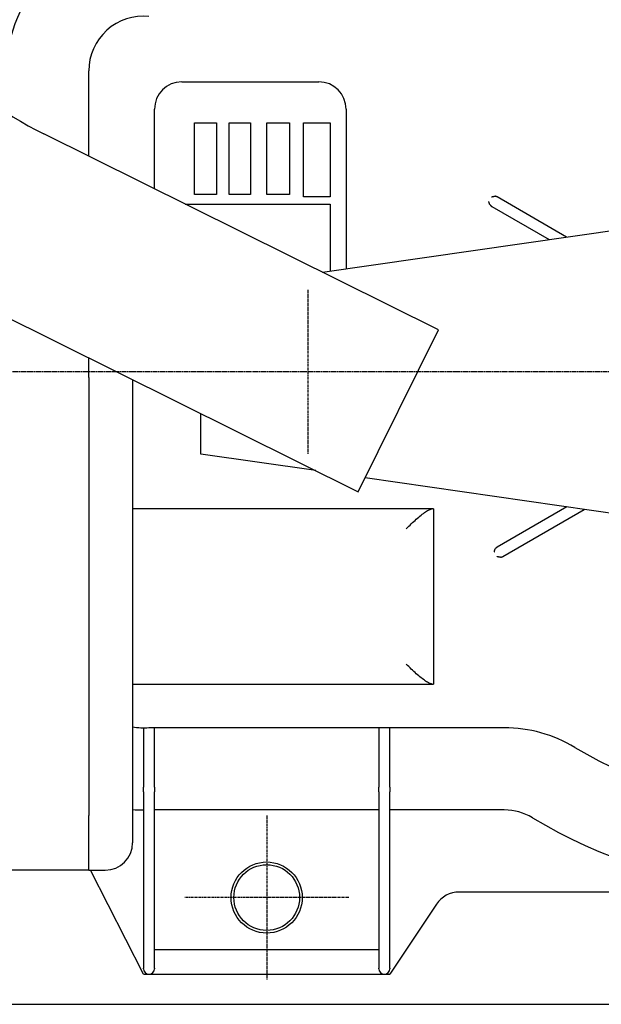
# Model space of a CAD drawing. Extents: x 553 to 1147, y -554 to 286.
# Tile 3 of 49: x 753 to 859, y -454 to -274. Entities that reach past the tile are written whole.
import ezdxf

# ---------------------------------------------------------------- set-up
doc = ezdxf.new("R2010")
doc.units = 0
doc.header["$LTSCALE"] = 2
doc.linetypes.add('CHAIN', pattern=[0.3543, 0.2362, -0.0295, 0.0591, -0.0295])
for name, color, linetype in [('AXE_DE_CONSTRUCTION__ISO_', 7, 'CHAIN'), ('LIGNE_DE_COUPE__ISO_', 7, 'CHAIN'), ('VISIBLE__ISO_', 7, 'CONTINUOUS')]:
    doc.layers.add(name, color=color, linetype=linetype)

# ---------------------------------------------------------------- blocks, each defined once
blk = doc.blocks.new('SECTIONCONVERSION2D0')
at = {"layer": 'LIGNE_DE_COUPE__ISO_', "linetype": 'CHAIN'}
blk.add_line((239.49, 107.91), (10.08, 107.91), dxfattribs=at)

msp = doc.modelspace()

# ---------------------------------------------------------------- linework, layer by layer
at = {"layer": 'AXE_DE_CONSTRUCTION__ISO_', "linetype": 'CHAIN'}
for p, q in [((805.64, -323.27), (805.64, -353.27)), ((798.14, -419.28), (798.14, -449.28)), ((813.14, -434.28), (783.14, -434.28))]:
    msp.add_line(p, q, dxfattribs=at)
at = {"layer": 'VISIBLE__ISO_'}
for p, q in [((765.64, -298.88), (765.64, -283.28)), ((782.64, -285.28), (807.64, -285.28)), ((777.64, -304.83), (777.64, -290.28)), ((812.64, -290.28), (812.64, -319.44)), ((784.93, -305.88), (784.93, -292.78)), ((784.93, -292.78), (788.96, -292.78)), ((788.96, -292.78), (788.96, -305.88)), ((791.29, -305.88), (791.29, -292.78)), ((791.29, -292.78), (795.21, -292.78)), ((795.21, -292.78), (795.21, -305.88)), ((798.14, -305.88), (798.14, -292.78)), ((798.14, -292.78), (802.3, -292.78)), ((802.3, -292.78), (802.3, -305.88)), ((804.84, -306.31), (804.84, -292.78)), ((804.84, -292.78), (809.72, -292.78)), ((809.72, -292.78), (809.72, -306.31)), ((829.54, -330.6), (757.42, -294.8)), ((788.96, -305.88), (784.93, -305.88)), ((795.21, -305.88), (791.29, -305.88)), ((802.3, -305.88), (798.14, -305.88)), ((809.72, -306.31), (804.84, -306.31)), ((852.94, -313.63), (840.26, -306.31)), ((783.23, -307.61), (809.72, -307.61)), ((809.72, -307.61), (809.72, -319.87)), ((839.26, -308.04), (849.74, -314.09)), ((808.32, -320.07), (881.73, -309.47)), ((742.74, -324.36), (814.87, -360.16)), ((814.87, -360.16), (829.54, -330.6)), ((765.64, -339.28), (765.64, -335.72)), ((765.64, -339.28), (765.64, -379.28)), ((773.64, -339.69), (773.64, -424.28)), ((786.13, -353.27), (786.14, -345.9)), ((807.09, -356.3), (786.13, -353.27)), ((881.72, -367.09), (816.13, -357.61)), ((828.37, -363.28), (773.64, -363.28)), ((828.64, -363.28), (828.37, -363.28)), ((828.64, -363.28), (828.64, -395.28)), ((852.95, -362.93), (840.26, -370.25)), ((841.26, -371.99), (856.15, -363.39)), ((765.64, -379.28), (765.64, -419.28)), ((773.64, -395.28), (828.37, -395.28)), ((828.37, -395.28), (828.64, -395.28)), ((775.64, -403.28), (775.64, -414.1)), ((819.64, -403.28), (776.64, -403.28)), ((777.64, -414.1), (777.64, -403.28)), ((818.64, -403.28), (818.64, -414.1)), ((841.55, -403.28), (819.64, -403.28)), ((820.64, -414.1), (820.64, -403.28)), ((775.64, -414.98), (775.64, -414.1)), ((775.64, -414.98), (775.64, -447.16)), ((777.64, -414.1), (777.64, -414.98)), ((777.64, -447.16), (777.64, -414.98)), ((818.64, -414.98), (818.64, -414.1)), ((818.64, -414.98), (818.64, -447.16)), ((820.64, -414.1), (820.64, -414.98)), ((820.64, -447.16), (820.64, -414.98)), ((818.64, -418.28), (777.64, -418.28)), ((841.55, -418.28), (820.64, -418.28)), ((765.64, -429.28), (765.64, -419.28)), ((765.64, -429.28), (750.64, -429.28)), ((765.64, -429.28), (768.64, -429.28)), ((775.64, -448.28), (765.94, -429.28)), ((895.64, -433.28), (833.31, -433.28)), ((829.15, -435.51), (820.64, -448.28)), ((777.64, -443.78), (818.64, -443.78)), ((775.64, -447.28), (775.64, -447.16)), ((777.64, -447.16), (777.64, -447.28)), ((818.64, -447.28), (818.64, -447.16)), ((820.64, -447.16), (820.64, -447.28)), ((775.64, -448.28), (776.64, -448.28)), ((776.64, -448.28), (819.64, -448.28)), ((819.64, -448.28), (820.64, -448.28)), ((645.48, -453.78), (960.48, -453.78))]:
    msp.add_line(p, q, dxfattribs=at)
at = {"layer": 'VISIBLE__ISO_', "flags": 128}
for points in [[(838.95, -307.75), (838.94, -307.73), (838.92, -307.71), (838.91, -307.69), (838.9, -307.67), (838.89, -307.64), (838.87, -307.62), (838.86, -307.59), (838.85, -307.57), (838.84, -307.54), (838.83, -307.52), (838.82, -307.49), (838.81, -307.46), (838.8, -307.44), (838.8, -307.41), (838.79, -307.39), (838.78, -307.36), (838.77, -307.33), (838.76, -307.31), (838.75, -307.28), (838.75, -307.25), (838.74, -307.23), (838.73, -307.2), (838.73, -307.18), (838.72, -307.15)], [(839.22, -306.29), (839.24, -306.28), (839.27, -306.27), (839.3, -306.27), (839.32, -306.26), (839.35, -306.25), (839.37, -306.25), (839.4, -306.24), (839.43, -306.24), (839.45, -306.23), (839.48, -306.22), (839.51, -306.22), (839.54, -306.21), (839.56, -306.21), (839.59, -306.2), (839.62, -306.2), (839.64, -306.2), (839.67, -306.19), (839.7, -306.19), (839.73, -306.19), (839.75, -306.19), (839.78, -306.19), (839.8, -306.19), (839.83, -306.19), (839.86, -306.19)], [(823.64, -366.93), (823.87, -366.7), (824.1, -366.47), (824.33, -366.24), (824.56, -366.02), (824.79, -365.8), (825.02, -365.58), (825.25, -365.38), (825.47, -365.17), (825.69, -364.98), (825.91, -364.79), (826.13, -364.61), (826.34, -364.44), (826.55, -364.27), (826.76, -364.12), (826.96, -363.97), (827.15, -363.84), (827.34, -363.72), (827.51, -363.61), (827.68, -363.51), (827.85, -363.43), (827.99, -363.37), (828.13, -363.32), (828.26, -363.29), (828.37, -363.28)], [(839.72, -371.14), (839.73, -371.12), (839.73, -371.09), (839.74, -371.07), (839.75, -371.04), (839.75, -371.02), (839.76, -370.99), (839.77, -370.96), (839.78, -370.94), (839.79, -370.91), (839.8, -370.89), (839.8, -370.86), (839.81, -370.83), (839.82, -370.81), (839.83, -370.78), (839.84, -370.76), (839.85, -370.73), (839.86, -370.7), (839.87, -370.68), (839.89, -370.66), (839.9, -370.63), (839.91, -370.61), (839.92, -370.59), (839.94, -370.56), (839.95, -370.54)], [(840.86, -372.11), (840.83, -372.11), (840.8, -372.11), (840.78, -372.11), (840.75, -372.11), (840.73, -372.11), (840.7, -372.11), (840.67, -372.1), (840.64, -372.1), (840.62, -372.1), (840.59, -372.09), (840.56, -372.09), (840.54, -372.08), (840.51, -372.08), (840.48, -372.07), (840.45, -372.07), (840.43, -372.06), (840.4, -372.06), (840.37, -372.05), (840.35, -372.04), (840.32, -372.04), (840.3, -372.03), (840.27, -372.02), (840.24, -372.02), (840.22, -372.01)], [(828.37, -395.28), (828.26, -395.27), (828.13, -395.24), (827.99, -395.2), (827.85, -395.13), (827.68, -395.05), (827.51, -394.96), (827.34, -394.85), (827.15, -394.73), (826.96, -394.59), (826.76, -394.45), (826.55, -394.29), (826.34, -394.13), (826.13, -393.96), (825.91, -393.78), (825.69, -393.59), (825.47, -393.39), (825.25, -393.19), (825.02, -392.98), (824.79, -392.77), (824.56, -392.55), (824.33, -392.33), (824.1, -392.1), (823.87, -391.87), (823.64, -391.63)]]:
    msp.add_lwpolyline(points, dxfattribs=at)
at = {"layer": 'VISIBLE__ISO_'}
for points in [[(840.26, -306.31, 0), (840.26, -306.31, 0), (840.25, -306.31, 0), (840.25, -306.31, 0), (840.25, -306.31, 0), (840.25, -306.3, 0), (840.24, -306.3, 0), (840.24, -306.3, 0), (840.24, -306.3, 0), (840.23, -306.3, 0), (840.23, -306.3, 0), (840.23, -306.29, 0), (840.23, -306.29, 0), (840.22, -306.29, 0), (840.22, -306.29, 0), (840.22, -306.29, 0), (840.21, -306.29, 0), (840.21, -306.28, 0), (840.21, -306.28, 0), (840.2, -306.28, 0), (840.2, -306.28, 0), (840.2, -306.28, 0), (840.19, -306.28, 0), (840.19, -306.27, 0), (840.19, -306.27, 0), (840.18, -306.27, 0), (840.18, -306.27, 0), (840.18, -306.27, 0), (840.17, -306.27, 0), (840.17, -306.27, 0), (840.17, -306.26, 0), (840.17, -306.26, 0), (840.16, -306.26, 0), (840.16, -306.26, 0), (840.16, -306.26, 0), (840.15, -306.26, 0), (840.15, -306.26, 0), (840.15, -306.25, 0), (840.14, -306.25, 0), (840.14, -306.25, 0), (840.14, -306.25, 0), (840.13, -306.25, 0), (840.13, -306.25, 0), (840.13, -306.25, 0), (840.12, -306.25, 0), (840.12, -306.25, 0), (840.12, -306.24, 0), (840.12, -306.24, 0), (840.11, -306.24, 0), (840.11, -306.24, 0), (840.11, -306.24, 0), (840.1, -306.24, 0), (840.1, -306.24, 0), (840.1, -306.24, 0), (840.09, -306.23, 0), (840.09, -306.23, 0), (840.09, -306.23, 0), (840.08, -306.23, 0), (840.08, -306.23, 0), (840.08, -306.23, 0), (840.07, -306.23, 0), (840.07, -306.23, 0), (840.07, -306.23, 0), (840.06, -306.23, 0), (840.06, -306.22, 0), (840.06, -306.22, 0), (840.05, -306.22, 0), (840.05, -306.22, 0), (840.05, -306.22, 0), (840.04, -306.22, 0), (840.04, -306.22, 0), (840.04, -306.22, 0), (840.03, -306.22, 0), (840.03, -306.21, 0), (840.03, -306.21, 0), (840.02, -306.21, 0), (840.02, -306.21, 0), (840.02, -306.21, 0), (840.01, -306.21, 0), (840.01, -306.21, 0), (840.01, -306.21, 0), (840.01, -306.21, 0), (840, -306.21, 0), (840, -306.21, 0), (840, -306.21, 0), (839.99, -306.21, 0), (839.99, -306.2, 0), (839.99, -306.2, 0), (839.98, -306.2, 0), (839.98, -306.2, 0), (839.98, -306.2, 0), (839.97, -306.2, 0), (839.97, -306.2, 0), (839.97, -306.2, 0), (839.96, -306.2, 0), (839.96, -306.2, 0), (839.96, -306.2, 0), (839.95, -306.2, 0), (839.95, -306.2, 0), (839.95, -306.2, 0), (839.94, -306.2, 0), (839.94, -306.2, 0), (839.94, -306.19, 0), (839.93, -306.19, 0), (839.93, -306.19, 0), (839.93, -306.19, 0), (839.92, -306.19, 0), (839.92, -306.19, 0), (839.92, -306.19, 0), (839.92, -306.19, 0), (839.91, -306.19, 0), (839.91, -306.19, 0), (839.91, -306.19, 0), (839.9, -306.19, 0), (839.9, -306.19, 0), (839.9, -306.19, 0), (839.89, -306.19, 0), (839.89, -306.19, 0), (839.89, -306.19, 0), (839.88, -306.19, 0), (839.88, -306.19, 0), (839.88, -306.19, 0), (839.87, -306.19, 0), (839.87, -306.19, 0), (839.87, -306.19, 0), (839.87, -306.19, 0), (839.86, -306.19, 0), (839.86, -306.19, 0), (839.86, -306.19, 0)], [(838.95, -307.75, 0), (838.95, -307.76, 0), (838.95, -307.76, 0), (838.96, -307.76, 0), (838.96, -307.76, 0), (838.96, -307.77, 0), (838.96, -307.77, 0), (838.96, -307.77, 0), (838.96, -307.78, 0), (838.97, -307.78, 0), (838.97, -307.78, 0), (838.97, -307.78, 0), (838.97, -307.79, 0), (838.97, -307.79, 0), (838.98, -307.79, 0), (838.98, -307.79, 0), (838.98, -307.8, 0), (838.98, -307.8, 0), (838.98, -307.8, 0), (838.99, -307.8, 0), (838.99, -307.81, 0), (838.99, -307.81, 0), (838.99, -307.81, 0), (838.99, -307.81, 0), (839, -307.82, 0), (839, -307.82, 0), (839, -307.82, 0), (839, -307.82, 0), (839, -307.83, 0), (839, -307.83, 0), (839.01, -307.83, 0), (839.01, -307.83, 0), (839.01, -307.84, 0), (839.01, -307.84, 0), (839.02, -307.84, 0), (839.02, -307.84, 0), (839.02, -307.85, 0), (839.02, -307.85, 0), (839.02, -307.85, 0), (839.03, -307.85, 0), (839.03, -307.86, 0), (839.03, -307.86, 0), (839.03, -307.86, 0), (839.03, -307.86, 0), (839.04, -307.87, 0), (839.04, -307.87, 0), (839.04, -307.87, 0), (839.04, -307.87, 0), (839.05, -307.88, 0), (839.05, -307.88, 0), (839.05, -307.88, 0), (839.05, -307.88, 0), (839.06, -307.89, 0), (839.06, -307.89, 0), (839.06, -307.89, 0), (839.06, -307.89, 0), (839.07, -307.89, 0), (839.07, -307.9, 0), (839.07, -307.9, 0), (839.07, -307.9, 0), (839.08, -307.9, 0), (839.08, -307.91, 0), (839.08, -307.91, 0), (839.08, -307.91, 0), (839.09, -307.91, 0), (839.09, -307.92, 0), (839.09, -307.92, 0), (839.09, -307.92, 0), (839.1, -307.92, 0), (839.1, -307.93, 0), (839.1, -307.93, 0), (839.1, -307.93, 0), (839.11, -307.93, 0), (839.11, -307.93, 0), (839.11, -307.94, 0), (839.11, -307.94, 0), (839.12, -307.94, 0), (839.12, -307.94, 0), (839.12, -307.94, 0), (839.12, -307.95, 0), (839.13, -307.95, 0), (839.13, -307.95, 0), (839.13, -307.95, 0), (839.13, -307.96, 0), (839.14, -307.96, 0), (839.14, -307.96, 0), (839.14, -307.96, 0), (839.14, -307.96, 0), (839.15, -307.97, 0), (839.15, -307.97, 0), (839.15, -307.97, 0), (839.15, -307.97, 0), (839.16, -307.98, 0), (839.16, -307.98, 0), (839.16, -307.98, 0), (839.17, -307.98, 0), (839.17, -307.98, 0), (839.17, -307.99, 0), (839.17, -307.99, 0), (839.18, -307.99, 0), (839.18, -307.99, 0), (839.18, -307.99, 0), (839.19, -308, 0), (839.19, -308, 0), (839.19, -308, 0), (839.19, -308, 0), (839.2, -308, 0), (839.2, -308, 0), (839.2, -308.01, 0), (839.21, -308.01, 0), (839.21, -308.01, 0), (839.21, -308.01, 0), (839.21, -308.01, 0), (839.22, -308.02, 0), (839.22, -308.02, 0), (839.22, -308.02, 0), (839.23, -308.02, 0), (839.23, -308.02, 0), (839.23, -308.03, 0), (839.24, -308.03, 0), (839.24, -308.03, 0), (839.24, -308.03, 0), (839.24, -308.03, 0), (839.25, -308.04, 0), (839.25, -308.04, 0), (839.25, -308.04, 0), (839.25, -308.04, 0), (839.26, -308.04, 0), (839.26, -308.04, 0)], [(840.26, -370.25, 0), (840.26, -370.25, 0), (840.25, -370.26, 0), (840.25, -370.26, 0), (840.25, -370.26, 0), (840.25, -370.26, 0), (840.24, -370.26, 0), (840.24, -370.27, 0), (840.24, -370.27, 0), (840.24, -370.27, 0), (840.23, -370.27, 0), (840.23, -370.27, 0), (840.23, -370.27, 0), (840.22, -370.28, 0), (840.22, -370.28, 0), (840.22, -370.28, 0), (840.21, -370.28, 0), (840.21, -370.28, 0), (840.21, -370.29, 0), (840.21, -370.29, 0), (840.2, -370.29, 0), (840.2, -370.29, 0), (840.2, -370.29, 0), (840.19, -370.3, 0), (840.19, -370.3, 0), (840.19, -370.3, 0), (840.19, -370.3, 0), (840.18, -370.3, 0), (840.18, -370.31, 0), (840.18, -370.31, 0), (840.17, -370.31, 0), (840.17, -370.31, 0), (840.17, -370.31, 0), (840.17, -370.32, 0), (840.16, -370.32, 0), (840.16, -370.32, 0), (840.16, -370.32, 0), (840.15, -370.32, 0), (840.15, -370.33, 0), (840.15, -370.33, 0), (840.15, -370.33, 0), (840.14, -370.33, 0), (840.14, -370.33, 0), (840.14, -370.34, 0), (840.14, -370.34, 0), (840.13, -370.34, 0), (840.13, -370.34, 0), (840.13, -370.35, 0), (840.13, -370.35, 0), (840.12, -370.35, 0), (840.12, -370.35, 0), (840.12, -370.35, 0), (840.12, -370.36, 0), (840.11, -370.36, 0), (840.11, -370.36, 0), (840.11, -370.36, 0), (840.11, -370.37, 0), (840.1, -370.37, 0), (840.1, -370.37, 0), (840.1, -370.37, 0), (840.1, -370.37, 0), (840.09, -370.38, 0), (840.09, -370.38, 0), (840.09, -370.38, 0), (840.09, -370.38, 0), (840.08, -370.39, 0), (840.08, -370.39, 0), (840.08, -370.39, 0), (840.08, -370.39, 0), (840.07, -370.39, 0), (840.07, -370.4, 0), (840.07, -370.4, 0), (840.07, -370.4, 0), (840.06, -370.4, 0), (840.06, -370.41, 0), (840.06, -370.41, 0), (840.06, -370.41, 0), (840.05, -370.41, 0), (840.05, -370.42, 0), (840.05, -370.42, 0), (840.05, -370.42, 0), (840.04, -370.42, 0), (840.04, -370.43, 0), (840.04, -370.43, 0), (840.04, -370.43, 0), (840.03, -370.43, 0), (840.03, -370.44, 0), (840.03, -370.44, 0), (840.03, -370.44, 0), (840.03, -370.44, 0), (840.02, -370.44, 0), (840.02, -370.45, 0), (840.02, -370.45, 0), (840.02, -370.45, 0), (840.02, -370.45, 0), (840.01, -370.46, 0), (840.01, -370.46, 0), (840.01, -370.46, 0), (840.01, -370.46, 0), (840, -370.47, 0), (840, -370.47, 0), (840, -370.47, 0), (840, -370.48, 0), (840, -370.48, 0), (840, -370.48, 0), (839.99, -370.48, 0), (839.99, -370.49, 0), (839.99, -370.49, 0), (839.99, -370.49, 0), (839.99, -370.49, 0), (839.98, -370.5, 0), (839.98, -370.5, 0), (839.98, -370.5, 0), (839.98, -370.5, 0), (839.98, -370.51, 0), (839.97, -370.51, 0), (839.97, -370.51, 0), (839.97, -370.51, 0), (839.97, -370.52, 0), (839.97, -370.52, 0), (839.96, -370.52, 0), (839.96, -370.52, 0), (839.96, -370.53, 0), (839.96, -370.53, 0), (839.96, -370.53, 0), (839.96, -370.54, 0), (839.95, -370.54, 0), (839.95, -370.54, 0), (839.95, -370.54, 0)], [(840.86, -372.11, 0), (840.86, -372.11, 0), (840.86, -372.11, 0), (840.87, -372.11, 0), (840.87, -372.11, 0), (840.87, -372.11, 0), (840.87, -372.11, 0), (840.88, -372.11, 0), (840.88, -372.11, 0), (840.88, -372.11, 0), (840.89, -372.11, 0), (840.89, -372.11, 0), (840.89, -372.11, 0), (840.9, -372.11, 0), (840.9, -372.11, 0), (840.9, -372.11, 0), (840.91, -372.11, 0), (840.91, -372.11, 0), (840.91, -372.11, 0), (840.92, -372.11, 0), (840.92, -372.11, 0), (840.92, -372.1, 0), (840.92, -372.1, 0), (840.93, -372.1, 0), (840.93, -372.1, 0), (840.93, -372.1, 0), (840.94, -372.1, 0), (840.94, -372.1, 0), (840.94, -372.1, 0), (840.95, -372.1, 0), (840.95, -372.1, 0), (840.95, -372.1, 0), (840.96, -372.1, 0), (840.96, -372.1, 0), (840.96, -372.1, 0), (840.97, -372.1, 0), (840.97, -372.1, 0), (840.97, -372.1, 0), (840.98, -372.1, 0), (840.98, -372.09, 0), (840.98, -372.09, 0), (840.99, -372.09, 0), (840.99, -372.09, 0), (840.99, -372.09, 0), (841, -372.09, 0), (841, -372.09, 0), (841, -372.09, 0), (841.01, -372.09, 0), (841.01, -372.09, 0), (841.01, -372.09, 0), (841.01, -372.09, 0), (841.02, -372.08, 0), (841.02, -372.08, 0), (841.02, -372.08, 0), (841.03, -372.08, 0), (841.03, -372.08, 0), (841.03, -372.08, 0), (841.04, -372.08, 0), (841.04, -372.08, 0), (841.04, -372.08, 0), (841.05, -372.08, 0), (841.05, -372.08, 0), (841.05, -372.07, 0), (841.06, -372.07, 0), (841.06, -372.07, 0), (841.06, -372.07, 0), (841.07, -372.07, 0), (841.07, -372.07, 0), (841.07, -372.07, 0), (841.08, -372.07, 0), (841.08, -372.07, 0), (841.08, -372.07, 0), (841.09, -372.06, 0), (841.09, -372.06, 0), (841.09, -372.06, 0), (841.1, -372.06, 0), (841.1, -372.06, 0), (841.1, -372.06, 0), (841.11, -372.06, 0), (841.11, -372.06, 0), (841.11, -372.06, 0), (841.12, -372.06, 0), (841.12, -372.05, 0), (841.12, -372.05, 0), (841.12, -372.05, 0), (841.13, -372.05, 0), (841.13, -372.05, 0), (841.13, -372.05, 0), (841.14, -372.05, 0), (841.14, -372.05, 0), (841.14, -372.04, 0), (841.15, -372.04, 0), (841.15, -372.04, 0), (841.15, -372.04, 0), (841.16, -372.04, 0), (841.16, -372.04, 0), (841.16, -372.04, 0), (841.17, -372.03, 0), (841.17, -372.03, 0), (841.17, -372.03, 0), (841.17, -372.03, 0), (841.18, -372.03, 0), (841.18, -372.03, 0), (841.18, -372.02, 0), (841.19, -372.02, 0), (841.19, -372.02, 0), (841.19, -372.02, 0), (841.2, -372.02, 0), (841.2, -372.02, 0), (841.2, -372.02, 0), (841.21, -372.01, 0), (841.21, -372.01, 0), (841.21, -372.01, 0), (841.22, -372.01, 0), (841.22, -372.01, 0), (841.22, -372.01, 0), (841.23, -372.01, 0), (841.23, -372, 0), (841.23, -372, 0), (841.23, -372, 0), (841.24, -372, 0), (841.24, -372, 0), (841.24, -372, 0), (841.25, -371.99, 0), (841.25, -371.99, 0), (841.25, -371.99, 0), (841.25, -371.99, 0), (841.26, -371.99, 0), (841.26, -371.99, 0)]]:
    msp.add_polyline3d(points, dxfattribs=at)
for radius in [6.5, 6]:
    msp.add_circle((798.14, -434.28), radius, dxfattribs=at)
for centre, radius, start, end in [((787.21, -234.79), 67, 199.6007, 243.6007), ((775.64, -283.28), 25, 90, 180), ((775.64, -283.28), 10, 84.2608, 180), ((782.64, -290.28), 5, 90, 180), ((807.64, -290.28), 5, 0, 90), ((775.64, -393.28), 10, 258.463, 275.7392), ((841.55, -428.28), 25, 58.9973, 90), ((895.64, -338.28), 80, 238.9973, 295.8192), ((775.64, -393.28), 25, 265.4114, 270), ((841.55, -428.28), 10, 58.9973, 90), ((895.64, -338.28), 95, 238.9973, 290.8694), ((768.64, -424.28), 5, 270, 0), ((833.31, -438.28), 5, 90, 146.3099), ((776.64, -447.28), 1, 180, 0), ((819.64, -447.28), 1, 180, 0)]:
    msp.add_arc(centre, radius, start, end, dxfattribs=at)

# ---------------------------------------------------------------- block references
at = {"layer": 'LIGNE_DE_COUPE__ISO_', "xscale": 2, "yscale": 2, "zscale": 2}
msp.add_blockref('SECTIONCONVERSION2D0', (554.33, -554.1), dxfattribs=at)

doc.saveas('drawing.dxf')
